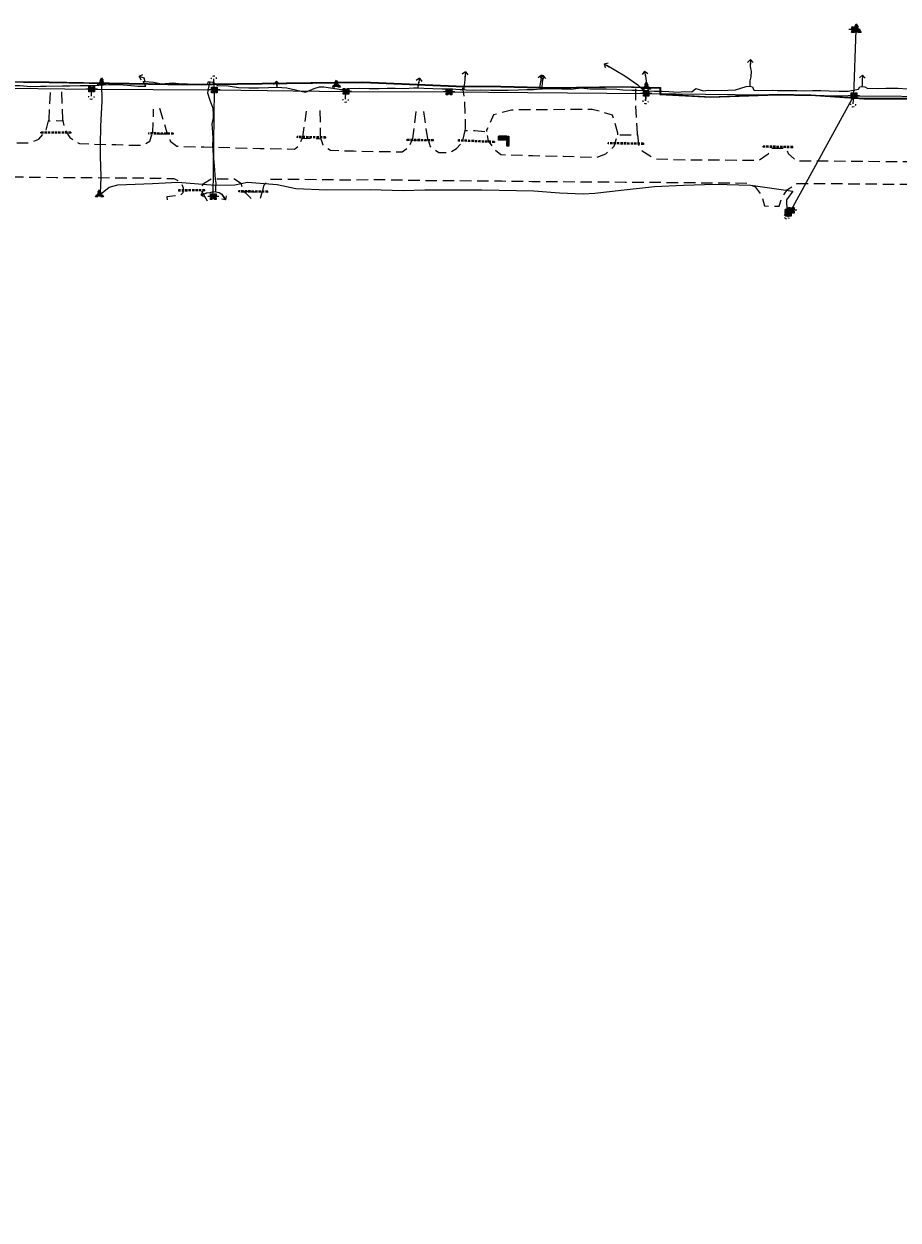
# Model space of a CAD drawing. Extents: x 137717 to 192422, y 75168 to 96003.
# Tile 29 of 36: x 179688 to 181211, y 90750 to 92832. Entities that reach past the tile are written whole.
import ezdxf
from ezdxf.enums import TextEntityAlignment as Align

# ---------------------------------------------------------------- set-up
doc = ezdxf.new("R2010")
doc.units = 0
doc.header["$LTSCALE"] = 80
doc.header["$MEASUREMENT"] = 0
for name, pattern in [('D05', [0.075, 0.05, -0.025]), ('DASHED2', [0.375, 0.25, -0.125]), ('HIDDEN', [0.375, 0.25, -0.125])]:
    doc.linetypes.add(name, pattern=pattern)
for name, color, linetype in [('ELUDC', 2, 'D05'), ('ELUEO', 1, 'OE'), ('ELUEU', 1, 'ELEC-UG'), ('ELUGU', 2, 'GAS'), ('ELUTU', 131, 'TELE-UG'), ('ELUTU-FO', 30, 'FO'), ('ELYSP', 3, 'HIDDEN'), ('ELYSU', 1, 'DASHED2'), ('ESFS', 1, 'Continuous'), ('ESMask', 155, 'Continuous'), ('ESU-ANCHOR', 1, 'Continuous'), ('ESUE', 1, 'Continuous'), ('ESUG', 2, 'Continuous'), ('ESUT', 131, 'Continuous')]:
    doc.layers.add(name, color=color, linetype=linetype)
doc.styles.add('L60', font='romansm.shx', dxfattribs={"height": 3})
doc.styles.add('romansm', font='romansm.shx')
doc.styles.get("Standard").update_dxf_attribs({"font": 'romans.shx'})
doc.linetypes.add('ELEC-UG', pattern='A,0.3,-0.08,0.02,-0.08,0.02,-0.08,0.02,-0.08,0.3,-0.08,["UE",Standard,S=0.08,R=0,X=-0.07,Y=-0.04],-0.08', length=1.14)
doc.linetypes.add('FO', pattern='A,0.3,-0.08,0.02,-0.08,0.02,-0.08,0.02,-0.08,0.3,-0.08,["FO",Standard,S=0.08,R=0,X=-0.07,Y=-0.04],-0.08', length=1.14)
doc.linetypes.add('GAS', pattern='A,0.3,-0.08,0.02,-0.08,0.02,-0.08,0.02,-0.08,0.3,-0.08,["G",Standard,S=0.08,R=0,X=-0.07,Y=-0.04],-0.05', length=1.11)
doc.linetypes.add('OE', pattern='A,0.25,-0.07,0.07,-0.07,0.07,-0.07,0.07,-0.07,0.25,-0.15,["OE",romansm,S=0.1,R=0,X=-0.1,Y=-0.04],-0.15', length=1.29)
doc.linetypes.add('TELE-UG', pattern='A,0.3,-0.08,0.02,-0.08,0.02,-0.08,0.02,-0.08,0.3,-0.08,["UT",Standard,S=0.08,R=0,X=-0.07,Y=-0.04],-0.08', length=1.14)

# ---------------------------------------------------------------- blocks, each defined once
blk = doc.blocks.new('locate-arrow')
at = {"ltscale": 0.5}
for q in [(0, 0.05), (0.05, 0), (0, -0.05)]:
    blk.add_line((-0.05, 0), q, dxfattribs=at)
blk = doc.blocks.new('esuanchor')
for start, end in [(155, 205), (90, 115), (245, 270)]:
    blk.add_arc((0, 0), 0.0492, start, end)
blk = doc.blocks.new('esueped')
for points in [[(-0.032, 0.044), (0, 0.1), (0.032, 0.044)], [(-0.032, -0.05), (-0.087, -0.05), (-0.058, 0)], [(0.058, 0), (0.087, -0.05), (0.032, -0.05)]]:
    blk.add_lwpolyline(points)
at = {"layer": 'ESMask'}
blk.add_solid([(-0.087, -0.05), (0, 0.1), (0.087, -0.05)], dxfattribs=at)
at = {"style": 'L60'}
blk.add_text('E', height=0.0668, dxfattribs=at).set_placement((0, 0), align=Align.MIDDLE)
blk = doc.blocks.new('esumeter')
at = {"layer": 'ESMask'}
h = blk.add_hatch(color=256, dxfattribs=at)
edge = h.paths.add_edge_path()
edge.add_arc((0, 0), 0.0366, 0, 360)
for p, q in [((0, 0.076), (0, 0.063)), ((0, 0.052), (0, 0.037)), ((0.001, -0.037), (0.001, -0.054)), ((0.001, -0.064), (0.001, -0.076))]:
    blk.add_line(p, q)
for start, end in [(148.4131, 199.5124), (60.4757, 123.6039), (331.749, 25.6453), (236.1936, 300.2286)]:
    blk.add_arc((0, 0), 0.0366, start, end)
blk = doc.blocks.new('tjb1')
at = {"layer": 'ESMask'}
blk.add_hatch(color=256, dxfattribs=at).paths.add_polyline_path([(-0.069, -0.069), (0.069, -0.069), (0.069, 0.069), (-0.069, 0.069)])
for p, q in [((-0.069, -0.02), (-0.069, 0.02)), ((-0.02, 0.069), (0.02, 0.069)), ((0.069, 0.069), (0.044, 0.069)), ((0.069, 0.044), (0.069, 0.069)), ((0.069, -0.02), (0.069, 0.02)), ((-0.02, -0.069), (0.02, -0.069))]:
    blk.add_line(p, q)
for points in [[(-0.069, 0.044), (-0.069, 0.069), (-0.044, 0.069)], [(-0.044, -0.069), (-0.069, -0.069), (-0.069, -0.044)], [(0.044, -0.069), (0.069, -0.069), (0.069, -0.044)]]:
    blk.add_lwpolyline(points)
blk.add_lwpolyline([(-0.069, -0.069), (0.069, -0.069), (0.069, 0.069), (-0.069, 0.069)], close=True, dxfattribs=at)
blk = doc.blocks.new('esupole')
for p, q in [((-0.049, 0), (-0.098, 0)), ((-0.049, 0.049), (-0.017, 0.049)), ((-0.049, 0.017), (-0.049, 0.049)), ((0.017, 0.049), (0.049, 0.049)), ((0.049, 0.049), (0.049, 0.017)), ((0.098, 0), (0.049, 0)), ((-0.049, -0.049), (-0.049, -0.017)), ((-0.017, -0.049), (-0.049, -0.049)), ((0.049, -0.049), (0.017, -0.049)), ((0.049, -0.017), (0.049, -0.049))]:
    blk.add_line(p, q)
at = {"layer": 'ESMask'}
blk.add_solid([(-0.049, -0.049), (-0.049, 0.049), (0.049, -0.049), (0.049, 0.049)], dxfattribs=at)
blk = doc.blocks.new('esimpost')
blk.add_line((0, 0.354), (0, 0))
for points in [[(-0.285, 0.208), (-0.285, 0.354)], [(0, 0.354), (-0.285, 0.354)], [(0, 0.208), (-0.285, 0.208)]]:
    blk.add_lwpolyline(points)
at = {"layer": 'ESMask'}
for points in [[(-0.285, 0.208), (-0.285, 0.354), (0, 0.208), (0, 0.354)], [(0.014, -0.011), (0.014, 0.367), (0.101, -0.011), (0.101, 0.367)]]:
    blk.add_solid(points, dxfattribs=at)
at = {"style": 'L60'}
blk.add_attdef('M.P.', text='', height=0.06, dxfattribs=at).set_placement((-0.137, 0.285), align=Align.MIDDLE)
blk.add_attdef('STATION', text='', height=0.06, rotation=90, dxfattribs=at).set_placement((0.056, 0.178), align=Align.MIDDLE_CENTER)
blk = doc.blocks.new('esutped')
for points in [[(-0.032, 0.044), (0, 0.1), (0.032, 0.044)], [(-0.032, -0.05), (-0.087, -0.05), (-0.058, -0.001)], [(0.058, -0.001), (0.087, -0.05), (0.032, -0.05)]]:
    blk.add_lwpolyline(points)
at = {"layer": 'ESMask'}
blk.add_solid([(-0.087, -0.05), (0, 0.1), (0.087, -0.05)], dxfattribs=at)
at = {"style": 'L60'}
blk.add_text('T', height=0.0528, dxfattribs=at).set_placement((0, 0), align=Align.MIDDLE)

msp = doc.modelspace()

# ---------------------------------------------------------------- linework, layer by layer
at = {"layer": 'ELUDC'}
for p, q in [((179770, 92643.9), (179717.7, 92643.9)), ((179717.7, 92641.9), (179717.7, 92643.9)), ((179770, 92641.9), (179717.7, 92641.9)), ((179770, 92643.9), (179770, 92641.9)), ((179948.3, 92642.1), (179905.6, 92642.4)), ((179905.6, 92640.4), (179905.6, 92642.4)), ((179948.3, 92640.1), (179905.6, 92640.4)), ((179948.3, 92642.1), (179948.3, 92640.1)), ((180163.9, 92634.2), (180164, 92636.2)), ((180213.6, 92633.5), (180163.9, 92634.2)), ((180213.6, 92635.5), (180164, 92636.2)), ((180213.6, 92635.5), (180213.6, 92633.5)), ((180354.7, 92629.1), (180354.8, 92631.1)), ((180401.4, 92628.4), (180354.7, 92629.1)), ((180401.5, 92630.4), (180354.8, 92631.1)), ((180401.4, 92628.4), (180401.5, 92630.4)), ((180444.7, 92628.3), (180444.8, 92630.3)), ((180507.4, 92625.6), (180444.7, 92628.3)), ((180507.5, 92627.6), (180444.8, 92630.3)), ((180507.5, 92627.6), (180507.4, 92625.6)), ((180766.9, 92624.5), (180705.7, 92625.4)), ((180705.7, 92623.4), (180705.7, 92625.4)), ((180766.9, 92622.5), (180705.7, 92623.4)), ((180766.9, 92624.5), (180766.9, 92622.5)), ((180975.6, 92617.5), (180975.7, 92619.5)), ((181027, 92616.6), (180975.6, 92617.5)), ((181027, 92618.6), (180975.7, 92619.5)), ((181027, 92616.6), (181027, 92618.6)), ((180002.9, 92543.6), (179957.4, 92543.2)), ((179957.4, 92543.2), (179957.5, 92541.2)), ((180002.9, 92541.6), (179957.5, 92541.2)), ((180002.9, 92541.6), (180002.9, 92543.6)), ((180112.6, 92541), (180062.2, 92541.6)), ((180062.2, 92539.6), (180062.2, 92541.6)), ((180112.6, 92539), (180062.2, 92539.6)), ((180112.6, 92539), (180112.6, 92541))]:
    msp.add_line(p, q, dxfattribs=at)
at = {"layer": 'ELUEO'}
for p, q in [((181133.6, 92707.3), (181137.8, 92822.2)), ((181024.4, 92507.9), (181133.6, 92707.3)), ((181024.4, 92507.9), (181018.2, 92503.3))]:
    msp.add_line(p, q, dxfattribs=at)
at = {"layer": 'ELUEO', "flags": 128}
for points in [[(162290, 82428.9), (162543.8, 82538.9), (162852.1, 82672.5), (163106.2, 82795.3), (163394.7, 82936.2), (163669.4, 83072.7), (163904.1, 83183.9), (164122.6, 83290.7), (164382.5, 83416.6), (164686.7, 83564.1), (165032.7, 83732.4), (165225.1, 83826.5), (165528.6, 83988.3), (165934.9, 84273.9), (166122.8, 84372.9), (166520.9, 84581), (167083.3, 85066.6), (167341.9, 85311.7), (167537.7, 85497.6), (167759.4, 85707.3), (167982.4, 85919.1), (168109.5, 86039.3), (168226.2, 86150.2), (168471.5, 86382.9), (168702.6, 86603.9), (168933.6, 86822.9), (169150.6, 87027.8), (169446.9, 87310.9), (169587.4, 87449.4), (169741.6, 87588.4), (169952.1, 87787.6), (170369.8, 88258.7), (170586.6, 88466.3), (170804.1, 88674.1), (171043.8, 88903.2), (171216.1, 89109.8), (171388.9, 89316.7), (171551.1, 89620.9), (171745.8, 89987.8), (171938.3, 90249.6), (172132.5, 90435.4), (172358.2, 90650.3), (172583.2, 90865.1), (172822.3, 91092.9), (173061.4, 91320.3), (173298.7, 91550), (173546.8, 91783.7), (173850.1, 92073.6), (174045, 92259.1), (174437.8, 92391.6), (174775.4, 92500.3), (175265.5, 92582.8), (175609.2, 92642), (175953.5, 92698.6), (176245.3, 92748.1), (176545, 92746.4), (176812.8, 92743.4), (176819.9, 92743.7), (176827.1, 92743.7), (177093.4, 92740.8), (177422, 92738.2), (177762.3, 92735.6), (178120.5, 92733.5), (178414.7, 92736.5), (178695.9, 92729.2), (178981.4, 92725), (179337, 92723.3), (179570.9, 92721.4), (179806.3, 92718.9), (180019.9, 92717.3), (180249, 92714.7), (180428.5, 92713.8), (180771.8, 92711.1), (181133.6, 92707.3), (181466.7, 92704.6), (181741.7, 92701.8), (182068.2, 92698.9), (182407.3, 92696.3), (182733.6, 92687.1), (183080.2, 92632.6), (183372.6, 92568.7), (183568.6, 92525.1), (183866.6, 92460.5), (184159, 92395.5), (184449.4, 92330.8), (184743.3, 92266.4), (184830.6, 92246.7), (184905.3, 92230.2), (184977.7, 92215.9), (185075.8, 92194.2), (185368.1, 92176.9), (185698, 92180.9), (186029.6, 92219.5), (186360.2, 92272.6), (186692, 92326.6), (186787.5, 92330.5), (187022.9, 92381.8), (187356.7, 92436.5), (187673.5, 92487.9), (188008.9, 92605.5), (188339.6, 92662.5), (188679.9, 92687.7), (188977.1, 92666)], [(180017.9, 92531.5), (180019.9, 92717.3)]]:
    msp.add_lwpolyline(points, dxfattribs=at)
at = {"layer": 'ELUEU', "flags": 128}
msp.add_lwpolyline([(180703.1, 92760.3), (180734.6, 92741.7), (180757, 92726.4), (180770.1, 92713.5), (180771.8, 92711.1), (180770.7, 92698.3)], dxfattribs=at)
at = {"layer": 'ELUGU', "flags": 128}
for points in [[(179387.5, 92761), (179387.2, 92753.4), (179385.5, 92746.6), (179384.6, 92737.5), (179389, 92736.8), (179394.3, 92736.8), (179397.9, 92736.4), (179397.6, 92731.1), (179403.8, 92730.7), (179417.1, 92729.9), (179437.1, 92729.8), (179457, 92729.6), (179474.6, 92729.8), (179492.8, 92729.9), (179511.5, 92728.7), (179531.6, 92728.7), (179552, 92727.9), (179569.5, 92728.3), (179587, 92727.4), (179607, 92726.4), (179628, 92725.8), (179646, 92724.9), (179662.7, 92724.8), (179680.7, 92724.8), (179700.3, 92723.5), (179716.9, 92723.7), (179726.7, 92724), (179755, 92724.7), (179768.2, 92724.5), (179785.9, 92724.8), (179802.9, 92725.2), (179818.8, 92725.3), (179835.1, 92726.7), (179853.1, 92726.9), (179868.2, 92725.6), (179886.3, 92724.1), (179900.2, 92724), (179896, 92731.7), (179898.9, 92732)], [(180953.3, 92765), (180953.1, 92758.6), (180953.6, 92754.5), (180954.4, 92749.7), (180954.1, 92740.1), (180952.5, 92733), (180952.1, 92723.8), (180956.9, 92722.5), (180959.3, 92716.9), (180972.7, 92716.4), (180991.3, 92716.8), (181000.4, 92716.3), (181010.7, 92716.4), (181020.6, 92716.5), (181034, 92716.5), (181047.5, 92715.9), (181061.6, 92716.3), (181075.8, 92716.2), (181090.7, 92715.8), (181107.9, 92715.2), (181123.7, 92714.9), (181141.8, 92718.5), (181143.8, 92722.7), (181147.6, 92723)], [(179893.3, 92739.4), (179896.8, 92738.1), (179898.9, 92732), (179914, 92730.8), (179927.8, 92727.8), (179947.7, 92729.4), (179963.1, 92728), (179973.2, 92728), (179995, 92727.2), (180008.4, 92727.9), (180009, 92731.4), (180012.7, 92731.2)], [(180001.5, 92536.1), (180006.4, 92537.9), (180012.4, 92538.8), (180018.1, 92540.2), (180022.5, 92539.7), (180022.6, 92548.5), (180022.7, 92555.1), (180021.6, 92561.9), (180020.1, 92584.9), (180017.4, 92611.2), (180017.3, 92620.7), (180017.8, 92632.9), (180017.2, 92643.9), (180016.2, 92657.6), (180018.1, 92668.5), (180018.2, 92675), (180017.9, 92685.1), (180012.5, 92699.1), (180008.3, 92711.4), (180009.3, 92719), (180012.7, 92731.2), (180017.2, 92730.8), (180025.8, 92724.9), (180043.8, 92724.2), (180061.6, 92721.8), (180079.7, 92720.9), (180096.9, 92720.9), (180113.8, 92721.7), (180128.3, 92721.9)], [(180375.9, 92732.7), (180374.9, 92726.5), (180374.3, 92721.1), (180384.8, 92720.1), (180416.3, 92719.3), (180434.4, 92719.3), (180440.4, 92718.7), (180447.8, 92718.2), (180454.4, 92718)], [(180456.5, 92744), (180455.7, 92735.1), (180454.6, 92725.8), (180454.4, 92718), (180458.4, 92717.7), (180471.2, 92717.1), (180483.6, 92717.2), (180500.5, 92716.9), (180517.8, 92717), (180531.3, 92717), (180548.9, 92717.3), (180563.9, 92717.8), (180575.6, 92718.1), (180586.9, 92719.2)], [(180588.9, 92737.8), (180587.9, 92731.4), (180586.8, 92724.9), (180586.9, 92719.2), (180590.5, 92719.1)], [(180775, 92715.7), (180756.2, 92716.3), (180746.8, 92716.5), (180731, 92716.9), (180720.5, 92718), (180702.7, 92718.8), (180687.4, 92718.4), (180674, 92718.9), (180658, 92720.5), (180641.4, 92718.2), (180608.3, 92719), (180590.5, 92719.1), (180590.8, 92722.1), (180591.1, 92730.3), (180591.9, 92737.7)], [(180769.9, 92745), (180771.2, 92737.3), (180772.2, 92728.7), (180774.1, 92721.8), (180775, 92715.7), (180785.5, 92714.9), (180799.7, 92715.2), (180811.1, 92714.8), (180827.3, 92713.5), (180837.8, 92714.4), (180851.1, 92713.8), (180858.2, 92719.6), (180871.9, 92715.8), (180879.8, 92716.6), (180888.5, 92716.3), (180913.8, 92716.6), (180927.1, 92717.7), (180945.9, 92723.3), (180952.1, 92723.8)], [(181148.1, 92737.8), (181147.7, 92730.5), (181147.7, 92726.3), (181147.6, 92723), (181152.4, 92722.5), (181156.5, 92720.5), (181174.8, 92719.8), (181189, 92720.3), (181210.6, 92720.3), (181226.5, 92719), (181245.1, 92718), (181265, 92717.1), (181282, 92716.2), (181313.9, 92715.3), (181328.2, 92717.3), (181450.3, 92710.5), (181463.7, 92712.6), (181481.6, 92712.7), (181496.6, 92712.1), (181509.8, 92711.5), (181522, 92712.2), (181538.7, 92711.4), (181554.9, 92712.1), (181571.8, 92711.9), (181588.1, 92713.1), (181604.8, 92713.7), (181624.2, 92712.9), (181640.4, 92713.2), (181657.8, 92712.8), (181674.5, 92713.6), (181690.3, 92712.8), (181702.3, 92711.2), (181716, 92711.8), (181728.7, 92712.8)], [(180128, 92727.3), (180128.3, 92721.9), (180145.9, 92720.9), (180178.7, 92713.3), (180193.6, 92719.9), (180202.7, 92722.4), (180210.7, 92722.4), (180241, 92718.1), (180254.9, 92719.8), (180272.7, 92720.5), (180289.5, 92720), (180306.8, 92719.9), (180320.8, 92720.2), (180334.8, 92720.4), (180351.1, 92720), (180366.5, 92720.8), (180374.3, 92721.1)], [(180022.5, 92539.7), (180028.2, 92538.9), (180032.6, 92535.7), (180036.6, 92530.2)]]:
    msp.add_lwpolyline(points, dxfattribs=at)
at = {"layer": 'ELUTU', "flags": 128}
for points in [[(157849.2, 81348.3), (157855.8, 81337.7), (157870.3, 81331.8), (157900.3, 81339.1), (157929.8, 81347.4), (157954.7, 81346.9), (157988.2, 81349.7), (157988.5, 81354.4), (157991.8, 81350.1), (158023.6, 81353.6), (158075.6, 81358.1), (158144.9, 81367.3), (158261.2, 81392), (158318.2, 81404.1), (158416.7, 81426.2), (158499.9, 81443.9), (158507, 81445.3), (158507.4, 81450.3), (158508, 81445.4), (158555.2, 81454.5), (158593.3, 81465.8), (158683.2, 81487.7), (158773.3, 81511), (158844.5, 81531.1), (158947.6, 81556.6), (159042.8, 81579.5), (159117.2, 81599.7), (159160.9, 81609.7), (159227.8, 81624), (159228, 81627.2), (159229.3, 81624.3), (159377.5, 81654.4), (159476.1, 81676.4), (159664, 81718.4), (159735.4, 81736), (159822.3, 81757.1), (159872.3, 81770.7), (159876.1, 81768.9), (159877.6, 81768.9), (160050.2, 81805), (160141.2, 81826.4), (160223.5, 81841.7), (160336.8, 81865.9), (160470, 81895.8), (160582.9, 81918.8), (160677.2, 81938.8), (160738.2, 81952.6), (160777.6, 81962.2), (160896.1, 81987.2), (160935, 81995.6), (161005.9, 82011.4), (161250.2, 82065.9), (161355.6, 82095), (161442.1, 82120.7), (161526.5, 82145.8), (161639.5, 82181.6), (161720.5, 82205.3), (161786, 82230.7), (161871.7, 82266.6), (161992, 82317.4), (162051.6, 82344.6), (162093.8, 82361.6), (162168.2, 82396.8), (162218.9, 82421.3), (162282, 82449.1), (162344.6, 82471.8), (162409.9, 82498), (162497.3, 82528.9), (162617.6, 82574.4), (162779.8, 82654.2), (162845, 82681.6), (163017.6, 82766.6), (163099.3, 82806.5), (163181.5, 82845.2), (163275.3, 82890.2), (163356.9, 82929), (163418.5, 82958.8), (163465.3, 82979.9), (163464.8, 82982.1), (163466.5, 82980.5), (163468.2, 82981.2), (163546.1, 83021.9), (163597.1, 83047.7), (163664.6, 83080), (163733.3, 83107), (163732.4, 83110.6), (163735.2, 83108.2), (163785.3, 83138.8), (163895.8, 83198), (163982.1, 83240), (164092.6, 83292.5), (164124.1, 83309.6), (164277.5, 83375), (164376.3, 83431.4), (164515.3, 83499.1), (164568.8, 83526.1), (164678.9, 83578.6), (164841.4, 83652.8), (164917.5, 83689.7), (164917.2, 83691.3), (164918.1, 83690), (165069.2, 83757.2), (165175, 83812.9), (165235.8, 83848.7), (165235.4, 83842), (165303.7, 83882.6), (165359.2, 83905.1), (165403.8, 83928.8), (165477.3, 83973.4), (165516.4, 83996.8), (165606.5, 84081.7), (165654.7, 84108.7), (165699.9, 84140.6), (165734.6, 84162.2), (165733.7, 84166), (165736.3, 84163.4), (165814.1, 84223.1), (165941.8, 84297.6), (165941.7, 84298.7), (165942.3, 84297.9), (165954.5, 84305), (166008, 84327.4), (166115.1, 84382), (166114.9, 84382.8), (166115.9, 84382.4), (166118.6, 84383.7), (166262, 84466.5), (166310.9, 84496.4), (166337.6, 84505.9), (166419.4, 84553.6), (166485, 84590.9), (166509.1, 84607.2), (166508.9, 84610.1), (166511, 84608.5), (166580.8, 84656.1), (166646.6, 84715.4), (166702.2, 84789.7), (166768.9, 84860.4), (166827.6, 84917), (166827.7, 84917.1), (166888.6, 84957.1), (166942.8, 84992.2), (166984.6, 85023.6), (167075.6, 85078.2), (167156.8, 85146.6), (167161.4, 85151.2), (167160.8, 85152.5), (167162.2, 85152), (167210.7, 85200.9), (167304.3, 85285.8), (167397.6, 85377.8), (167442.8, 85421), (167525.6, 85509.5), (167642.5, 85628.8), (167691.8, 85674.1), (167724.8, 85707.3), (167723.2, 85709.6), (167725.6, 85708), (167747.9, 85730.5), (167830.9, 85807.6), (167892, 85865.2), (167955.9, 85927.9), (168028.6, 85992.6), (168136.5, 86079.7), (168138.4, 86081.5), (168136.3, 86085), (168139.9, 86082.9), (168180, 86120.8), (168226.7, 86149.4), (168256.2, 86175.7), (168255.3, 86177.7), (168257.2, 86176.6), (168302.8, 86217.3), (168386.5, 86298.1), (168472.2, 86382.1), (168521.7, 86434.2), (168559.3, 86476.8), (168561.8, 86479), (168593.7, 86507.5), (168617.7, 86531.4), (168629.5, 86543.4), (168646.8, 86558.5), (168653.4, 86564.2), (168695.4, 86607.7), (168797.9, 86708.7), (168927.1, 86831.8), (169022.9, 86921.4), (169107.5, 87002.6), (169107, 87003.5), (169107.8, 87002.9), (169142.4, 87036.2), (169438.4, 87314.8), (169529.3, 87396.7), (169556.9, 87422.9), (169555.8, 87429.3), (169560.8, 87426.4), (169661.4, 87521.1), (169732, 87599.3), (169764.8, 87626), (169783.4, 87641.4), (169888, 87745.7), (169940.3, 87800.6), (170013.3, 87866.9), (170090.1, 87958.7), (170162.8, 88046.6), (170261.7, 88150.6), (170259.7, 88154.3), (170263.3, 88152.3), (170290.6, 88181.1), (170359.4, 88269.5), (170478.5, 88386.1), (170540, 88443.3), (170620.9, 88520.5), (170705.6, 88601.3), (170793.8, 88685.3), (170854, 88742.9), (170944.9, 88831.8), (171029.8, 88919.2), (171159.2, 89063.5), (171279.2, 89202.6), (171337.5, 89267.3), (171428.7, 89411.4), (171463.3, 89474.3), (171479.9, 89507.7), (171499.4, 89551), (171528.2, 89606.1), (171552.9, 89652.7), (171579.4, 89712.7), (171605.2, 89766.4), (171641.9, 89824.7), (171669.8, 89871.2), (171682.9, 89900.3), (171710, 89961.6), (171725.4, 90000.6), (171755.5, 90056.3), (171798.5, 90111.3), (171825.5, 90158.4), (171859.5, 90205.5), (171876.9, 90233.4), (171918.1, 90278.7), (171937.7, 90311.8), (171972.8, 90352.2), (172001.8, 90378.3), (172032.8, 90407.1), (172073.9, 90437.8), (172115.9, 90467.3), (172204.3, 90529.2), (172233, 90551.3), (172287.4, 90598.8), (172321.5, 90633.3), (172318.2, 90638.7), (172323.4, 90635.2), (172350.2, 90662.4), (172409.5, 90716.7), (172496.5, 90799), (172539.4, 90840), (172605, 90903.7), (172665.7, 90959.2), (172663.9, 90965.9), (172670.5, 90963.7), (172726.2, 91017.7), (172772.9, 91060.7), (172857.2, 91140.2), (172856.1, 91142.6), (172858.4, 91141.3), (172916.5, 91197.9), (172962.9, 91240.6), (173018.2, 91296.9), (173082.2, 91356.8), (173167.3, 91434.6), (173204.9, 91478.8), (173246.4, 91522.7), (173293.6, 91569.9), (173291.9, 91573.2), (173294.8, 91571.3), (173312.3, 91592.3), (173349, 91635.3), (173391.6, 91697.2), (173474.7, 91783), (173532, 91842.9), (173568.8, 91876.5), (173622.7, 91920.5), (173676.9, 91974), (173734.9, 92038.2), (173778.9, 92099.5), (173863, 92154.9), (173937.1, 92198.2), (173988.8, 92232.1), (174040.7, 92266.9), (174068.9, 92285.1), (174121.3, 92309.3), (174177.9, 92335.3), (174232.1, 92358.7), (174264, 92370), (174332.9, 92393), (174333.7, 92398.9), (174334.5, 92393.5), (174365.9, 92404), (174459.4, 92428.6), (174560, 92454), (174658, 92480), (174736.7, 92500.9), (174773.7, 92509.1), (174857, 92525.4), (174934.5, 92537.7), (175037.8, 92554.5), (175192.3, 92582.2), (175363.2, 92612.2), (175394.4, 92617.2), (175394.5, 92618.6), (175394.7, 92617.3), (175455.1, 92627), (175548.7, 92642.6), (175653.2, 92661), (175760.9, 92678.7), (175855.2, 92696), (175873, 92699.6), (175873.5, 92703.2), (175874.2, 92699.8), (175893.9, 92703.8), (175952.2, 92714.8), (176094.4, 92736.1), (176245.8, 92755.1), (176363.6, 92758.3), (176483.8, 92757.2), (176577.7, 92758.2), (176578.1, 92759.3), (176578.6, 92758.2), (176587.5, 92758.3), (176776.9, 92755.8), (176865.7, 92753.2), (177003.1, 92750.3), (177106.2, 92753.1), (177222.7, 92750.4), (177389.8, 92746.5), (177390.2, 92747.4), (177390.3, 92746.5), (177445.5, 92745.3), (177584.6, 92746.3), (177701.2, 92744.7), (177783.6, 92744.9), (177821.5, 92744.3), (177821.8, 92747.2), (177822.6, 92744.3), (177849.1, 92743.8), (177952.1, 92742.1), (178057.6, 92743.6), (178164.6, 92742.4), (178307, 92740), (178355.1, 92738.6), (178358.4, 92744.2), (178359.2, 92738.5), (178398.2, 92737.4), (178457.5, 92736), (178527.3, 92743.9), (178626.9, 92753.7), (178747.1, 92751.3), (178871, 92755.3), (178963.9, 92756.7), (179134, 92751), (179134.4, 92752), (179134.6, 92751), (179151.6, 92750.4), (179279.5, 92736.6), (179340.9, 92735.5), (179341.7, 92736.6), (179342.1, 92735.4), (179399.4, 92734.4), (179583.5, 92732.9), (179731.8, 92731.2), (179821.9, 92729.7), (179823.3, 92730.4), (179824.2, 92729.7), (179836.3, 92729.5), (179973.2, 92727.4), (180103.3, 92728.9), (180230.2, 92730.6), (180232.4, 92726.3), (180235, 92730.7), (180278.2, 92731.3), (180440.7, 92724.5), (180518.7, 92723.9), (180611.1, 92721.5), (180730.2, 92723.5), (180770.7, 92722), (180772.3, 92722.9), (180773.2, 92721.9), (180796.8, 92721.5), (180796.6, 92710.3), (180884.3, 92705.5), (180999.8, 92710), (181058.8, 92709), (181150.8, 92702.7), (181315.7, 92703.2), (181406.7, 92719.1), (181469.8, 92721), (181502.1, 92722.4), (181575.8, 92720.5), (181689, 92715.9), (181758.1, 92716.7), (181875.8, 92713.7), (181969.4, 92715.5), (182016.9, 92706.9), (182041.9, 92710.1), (182045.4, 92714.1), (182044.3, 92710.4), (182064.2, 92713), (182135.1, 92712.8), (182222.9, 92711.4), (182327.3, 92704.1), (182440.9, 92706), (182536.9, 92709.2), (182659.6, 92704.1), (182676.9, 92703.1), (182789.8, 92691), (182846.8, 92685), (182947.9, 92668.8), (183023.8, 92657.4), (183098.4, 92641.9), (183176.3, 92622.1), (183273.9, 92603.3), (183340.2, 92589.3), (183479.4, 92556.2), (183608, 92526.6), (183677.6, 92511.8), (183743.4, 92497.7)], [(179823.3, 92730.4), (179823.2, 92728.6), (179823.7, 92698), (179821.7, 92654.1), (179820.8, 92621.9), (179820.8, 92599.6), (179821.2, 92586.4), (179821.9, 92565), (179820.8, 92538.4), (179819.5, 92535.2), (179821.6, 92535.9), (179836.3, 92547.9), (179851.5, 92552.1), (179911.9, 92554.5), (179955.9, 92556.8), (180021.2, 92551.7), (180055.6, 92552), (180077.4, 92556.6), (180129.4, 92552.8), (180161.8, 92545.5), (180215.8, 92543.1), (180291.3, 92544.1), (180348.5, 92542.3), (180386.3, 92543.4), (180485.7, 92543.1), (180576.1, 92541.9), (180620.9, 92538.1), (180662, 92536.4), (180682.6, 92537.6), (180728.3, 92543), (180786.5, 92549.2), (180837, 92551.4), (180891.8, 92553), (180954, 92551.5), (181027, 92541.3), (181016.2, 92525.9), (181016.9, 92506.9), (181019.1, 92503.9)]]:
    msp.add_lwpolyline(points, dxfattribs=at)
at = {"layer": 'ELUTU-FO', "flags": 128}
msp.add_lwpolyline([(159875.4, 81771.4), (159875, 81767.9), (159877.7, 81767.9), (160050.4, 81804), (160141.4, 81825.4), (160223.7, 81840.7), (160337, 81864.9), (160470.9, 81893), (160583.1, 81917.9), (160677.4, 81937.8), (160738.5, 81951.6), (160777.8, 81961.2), (160896.3, 81986.2), (160935.2, 81994.6), (161006.1, 82010.4), (161250.5, 82064.9), (161355.9, 82094), (161442.4, 82119.8), (161526.8, 82144.8), (161639.8, 82180.6), (161720.9, 82204.4), (161786.4, 82229.8), (161872.1, 82265.7), (161992.4, 82316.5), (162052, 82343.7), (162094.2, 82360.7), (162168.7, 82395.9), (162219.3, 82420.4), (162282.4, 82448.1), (162345, 82470.9), (162410.2, 82497.1), (162497.7, 82527.9), (162618, 82573.5), (162781.8, 82653.4), (162845.4, 82680.7), (163018, 82765.8), (163099.8, 82805.6), (163181.7, 82844), (163275.7, 82889.3), (163357.3, 82928.1), (163418.9, 82957.9), (163468.6, 82980.3), (163546.5, 83021), (163597.6, 83046.8), (163665, 83079), (163733.9, 83106.2), (163785.8, 83137.9), (163896.2, 83197.1), (163982.6, 83239.1), (164093, 83291.6), (164125.5, 83306.5), (164277.9, 83374.1), (164376.8, 83430.6), (164516.5, 83497.2), (164569.2, 83525.2), (164679.4, 83577.7), (164841.8, 83651.9), (164917.8, 83688.8), (165069.6, 83756.3), (165175.5, 83812), (165235.8, 83848.7), (165234, 83839.9), (165304.2, 83881.7), (165359.7, 83904.2), (165404.3, 83927.9), (165477.8, 83972.6), (165516, 83995.7), (165607.1, 84080.9), (165655.2, 84107.9), (165700.5, 84139.7), (165736.1, 84161.9), (165814.6, 84222.3), (165954.9, 84304.1), (166008.5, 84326.5), (166119.1, 84382.9), (166262.5, 84465.6), (166311.4, 84495.4), (166338, 84505), (166419.9, 84552.8), (166485.5, 84590.1), (166513.2, 84608.8), (166581.4, 84655.3), (166647.3, 84714.8), (166703, 84789.1), (166769.6, 84859.7), (166828.1, 84916.2), (166828.1, 84916.2), (166889.1, 84956.3), (166943.3, 84991.4), (166985.2, 85022.8), (167076.2, 85077.4), (167157.5, 85145.8), (167211.4, 85200.2), (167305, 85285), (167398.3, 85377.1), (167443.5, 85420.3), (167526.3, 85508.8), (167643.2, 85628), (167692.5, 85673.3), (167748.6, 85729.8), (167831.6, 85806.9), (167892.7, 85864.5), (167956.6, 85927.1), (168029.2, 85991.8), (168137.2, 86079), (168180.7, 86120), (168227.3, 86148.6), (168303.5, 86216.6), (168387.2, 86297.4), (168472.9, 86381.4), (168522.4, 86433.5), (168564.1, 86477), (168569.3, 86482.3), (168594.4, 86506.8), (168618.5, 86530.7), (168630.2, 86542.7), (168647.5, 86557.8), (168654.1, 86563.5), (168696.1, 86607), (168798.6, 86708), (168927.8, 86831), (169023.6, 86920.7), (169143.1, 87035.5), (169439.1, 87314.1), (169530, 87396), (169662.1, 87520.4), (169732.6, 87598.6), (169784.1, 87640.6), (169888.7, 87745), (169941, 87799.8), (170014, 87866.2), (170090.8, 87958.1), (170163.5, 88045.9), (170291.3, 88180.4), (170360.1, 88268.8), (170479.2, 88385.4), (170540.7, 88442.6), (170621.6, 88519.7), (170706.3, 88600.6), (170794.5, 88684.6), (170854.7, 88742.2), (170945.6, 88831.1), (171030.6, 88918.5), (171159.9, 89062.8), (171280, 89202), (171338.3, 89266.7), (171429.5, 89410.9), (171464.2, 89473.8), (171480.8, 89507.3), (171500.3, 89550.5), (171529.1, 89605.7), (171553.8, 89652.2), (171580.3, 89712.3), (171606, 89765.9), (171642.7, 89824.2), (171670.7, 89870.7), (171683.8, 89899.9), (171710.9, 89961.2), (171726.3, 90000.1), (171756.4, 90055.7), (171799.3, 90110.7), (171826.3, 90157.9), (171860.4, 90204.9), (171877.7, 90232.8), (171919, 90278.1), (171938.6, 90311.2), (171973.5, 90351.5), (172002.5, 90377.5), (172033.4, 90406.3), (172074.5, 90437), (172116.5, 90466.5), (172204.9, 90528.4), (172233.6, 90550.5), (172288.1, 90598.1), (172350.9, 90661.6), (172410.2, 90715.9), (172497.2, 90798.2), (172540.1, 90839.3), (172605.7, 90902.9), (172668.4, 90960.3), (172726.9, 91017), (172773.6, 91059.9), (172858.9, 91140.4), (172917.2, 91197.1), (172963.6, 91239.9), (173018.9, 91296.2), (173082.9, 91356.1), (173168, 91433.9), (173205.6, 91478.2), (173247.1, 91522), (173294.7, 91569.6), (173313, 91591.7), (173349.8, 91634.7), (173392.4, 91696.6), (173475.4, 91782.3), (173532.7, 91842.2), (173569.4, 91875.7), (173623.4, 91919.8), (173677.6, 91973.3), (173735.7, 92037.6), (173781.7, 92096.1), (173863.5, 92154), (173937.6, 92197.4), (173989.3, 92231.3), (174041.2, 92266.1), (174069.4, 92284.2), (174121.7, 92308.3), (174178.3, 92334.4), (174232.5, 92357.7), (174264.3, 92369), (174366.2, 92403), (174459.7, 92427.6), (174560.2, 92453), (174658.2, 92479), (174736.9, 92499.9), (174773.9, 92508.1), (174857.1, 92524.4), (174934.6, 92536.8), (175038, 92553.5), (175192.5, 92581.2), (175363.4, 92611.2), (175455.3, 92626), (175548.9, 92641.6), (175653.4, 92660.1), (175761.1, 92677.7), (175855.4, 92695), (175894.1, 92702.8), (175952.4, 92713.8), (176094.6, 92735.1), (176245.8, 92754.1), (176363.6, 92757.3), (176483.8, 92756.2), (176587.5, 92757.2), (176776.9, 92754.8), (176865.7, 92752.2), (177003.1, 92749.3), (177106.2, 92752.1), (177222.6, 92749.4), (177445.5, 92744.3), (177584.6, 92745.3), (177701.2, 92743.7), (177783.6, 92743.9), (177849, 92742.8), (177952, 92741.1), (178057.6, 92742.6), (178164.5, 92741.4), (178306.9, 92739), (178398.2, 92736.4), (178457.5, 92735), (178527.4, 92742.9), (178626.9, 92752.7), (178747.1, 92750.3), (178871, 92754.3), (178963.9, 92755.7), (179151.5, 92749.4), (179279.4, 92735.6), (179399.3, 92733.4), (179583.5, 92731.9), (179731.8, 92730.2), (179836.3, 92728.5), (179973.2, 92726.4), (180103.3, 92727.9), (180278.2, 92730.3), (180440.7, 92723.5), (180518.7, 92722.9), (180611.1, 92720.5), (180730.2, 92722.5), (180795.8, 92720.6), (180795.6, 92709.3), (180884.3, 92704.5), (180999.8, 92709), (181058.8, 92708), (181150.8, 92701.7), (181315.8, 92702.2), (181406.8, 92718.1), (181502.1, 92721.4), (181575.8, 92719.5), (181689, 92714.9), (181758.1, 92715.7), (181875.8, 92712.7), (181969.4, 92714.5), (182016.9, 92705.9), (182064.3, 92712), (182135.1, 92711.8), (182222.8, 92710.4), (182327.3, 92703.1), (182440.9, 92705), (182536.9, 92708.2), (182676.9, 92702.1), (182789.7, 92690), (182846.7, 92684), (182947.7, 92667.8), (183023.6, 92656.4), (183098.2, 92640.9), (183176, 92621.2), (183273.7, 92602.3), (183340, 92588.3), (183479.2, 92555.2), (183607.8, 92525.6), (183677.4, 92510.8), (183807.7, 92482.8), (183884.4, 92447.9), (183941.8, 92433.7), (184040.3, 92431.7), (184096.9, 92419.9), (184175.3, 92400.8), (184249.9, 92386.3), (184319.9, 92367.4), (184415, 92343.8), (184482.9, 92326.8), (184575.2, 92308.1), (184657.4, 92291.3), (184719.6, 92275.4), (184775.4, 92263.7), (184880.2, 92241.7), (184947, 92227), (185013.2, 92211), (185061.6, 92201.4), (185114.1, 92193.3), (185179.5, 92191.9), (185256.7, 92187.3), (185326, 92183.4), (185387.6, 92181), (185478.3, 92181.3), (185585.2, 92180), (185666.8, 92185), (185713.3, 92188.6), (185725.3, 92190.8), (185728.1, 92199.2)], dxfattribs=at)
at = {"layer": 'ELYSP', "flags": 128}
for points in [[(175847.5, 92742.1), (175856.7, 92685.6), (175864.9, 92649.8), (175874.7, 92636), (175896.8, 92626.4), (175952.5, 92629.7), (176007.6, 92633), (176062.7, 92634.9), (176122.3, 92635.7), (176176.6, 92635.7), (176229.7, 92635), (176280.6, 92634.7), (176335.7, 92634.5), (176389.8, 92633.8), (176445.7, 92633.5), (176499.1, 92633.2), (176553.9, 92632.7), (176607.3, 92632.3), (176658.8, 92631.8), (176712.5, 92631.4), (176766.7, 92630.8), (176821.5, 92630.4), (176873.1, 92630.2), (176929.7, 92629.5), (176979.5, 92629.1), (177031.4, 92628.6), (177088.3, 92628.1), (177140.4, 92627.8), (177184, 92627.6), (177241, 92626.9), (177300, 92626.7), (177353.5, 92627), (177409.6, 92627), (177422.1, 92627.4), (177435.2, 92634.7), (177447.3, 92648.2), (177449.6, 92665.6), (177461.3, 92667), (177474.7, 92667.5), (177477.3, 92650.8), (177487, 92636.9), (177499.9, 92628), (177514.1, 92628), (177570.7, 92628.2), (177624.1, 92628.7), (177676.1, 92629.1), (177732, 92629.6), (177756.9, 92629.7), (177768.9, 92637.8), (177777.8, 92654.1), (177790.4, 92654.6), (177807.7, 92654.1), (177817.2, 92638.7), (177833.1, 92630.1), (177897.3, 92629.9), (177952.4, 92630.4), (178010.4, 92630.8), (178065.5, 92631.3), (178120, 92631.5), (178175, 92632.3), (178227, 92632.4), (178281.1, 92632.9), (178335, 92633.4), (178389.2, 92633.8), (178406.2, 92639.4), (178419.4, 92653.1), (178427.7, 92673.1), (178438.5, 92673.2), (178451.4, 92674.9), (178455.5, 92658.8), (178467.9, 92641.5), (178483.2, 92635), (178547, 92634.8), (178598.6, 92634.7), (178653, 92634.3), (178709.4, 92633.8), (178753.6, 92633.5), (178801.2, 92633.2), (178853.4, 92632.7), (178903.1, 92632), (178956.8, 92631.3), (179008, 92631.4), (179062.7, 92630.5), (179115, 92630.2), (179169.1, 92629.8), (179222.7, 92629.2), (179273.6, 92628.9), (179326.9, 92628.7), (179356.8, 92628.7), (179368.3, 92636.3), (179374.7, 92648.8), (179386.2, 92649.3), (179399.9, 92649.5), (179402.9, 92638.3), (179415.4, 92628), (179431.1, 92627.1), (179482.6, 92626.9), (179533.4, 92626.2), (179586.7, 92626), (179637.4, 92625.4), (179699, 92625.3), (179713.9, 92631.6), (179726.8, 92645.8), (179730.7, 92663.5), (179742.6, 92663.9), (179755.9, 92663.5), (179759, 92648.8), (179767.8, 92634.7), (179785, 92623.8), (179848.4, 92622), (179895, 92620.8), (179907.6, 92628.2), (179911.5, 92640.8), (179922.7, 92640.8), (179939.2, 92641), (179942.7, 92628), (179954.4, 92619.2), (180001.7, 92618.2), (180049.5, 92616.8), (180099.8, 92615.6), (180159.4, 92614.4), (180166.1, 92619.9), (180172.8, 92632.6), (180187, 92633.3), (180205, 92632), (180208.4, 92621.5), (180222.1, 92612.3), (180262.3, 92611), (180313.1, 92610.1), (180346.6, 92609.6), (180358.9, 92617.7), (180364.4, 92630.6), (180375.7, 92629.6), (180392.3, 92630.4), (180395.4, 92619), (180410.9, 92608.6), (180428.5, 92607.9), (180441.6, 92615.1), (180452.1, 92627.4), (180456.4, 92646.5), (180473.5, 92646.4), (180493.6, 92645), (180496.9, 92628.9), (180505, 92616.3), (180518.9, 92604.8), (180573.8, 92603), (180628.1, 92601.7), (180686.4, 92600.1), (180701.3, 92606.2), (180716.3, 92619.4), (180722.3, 92639.3), (180738.5, 92639.1), (180756.7, 92639.5), (180758.4, 92621.6), (180764.9, 92611), (180786.4, 92597.5), (180843, 92595.7), (180898, 92595.4), (180948.1, 92595.1), (180967.4, 92594.6), (180984.3, 92606), (180989.8, 92615.7), (181015.6, 92615.9), (181018.9, 92606.5), (181034, 92593.6), (181047.9, 92593.8), (181097.6, 92593.6), (181146.9, 92593.1), (181198.7, 92592.8), (181248.9, 92592.5), (181283.8, 92592.2), (181302.6, 92603.3), (181305.8, 92618.1), (181337.4, 92617), (181339.3, 92602.3), (181354.3, 92591.3), (181407.1, 92591.2), (181457.1, 92590.7), (181507.9, 92589.8), (181526.4, 92590), (181546.2, 92599), (181559.2, 92616), (181563.9, 92633.2), (181590.6, 92631.9), (181591.3, 92618.8), (181600.6, 92603.4), (181620.4, 92589.2), (181656.7, 92588.8), (181709.5, 92588.2), (181760, 92587.9), (181813, 92587.7), (181863, 92587.3), (181916.3, 92586.5), (181954.8, 92586.3), (181979.7, 92600.1), (181986.6, 92616.1), (181987.3, 92626.7), (182001.6, 92627.8), (182017.1, 92628), (182020.3, 92612.4), (182030.6, 92596.4), (182051.3, 92585.6), (182064.9, 92585.5), (182112.8, 92585.1), (182160.6, 92585.7), (182211.1, 92586.2), (182261.4, 92586.5), (182310.5, 92586.3), (182358.1, 92586.3), (182406.9, 92586.6), (182457.7, 92586.6), (182506.5, 92586.7), (182521.1, 92598.1), (182524.9, 92610.3), (182548.5, 92609.7), (182551.7, 92597.4), (182567.3, 92585.7), (182618.7, 92582.8), (182670.2, 92579.9), (182721.5, 92576.3), (182735.2, 92575.2), (182747.5, 92585), (182754.9, 92598.9), (182772.2, 92596), (182773.7, 92582.8), (182785.1, 92570), (182825.9, 92564.9), (182876.8, 92557.9), (182929.4, 92549.8), (182982.2, 92540.5), (183032.9, 92531.3), (183083.3, 92521.1), (183131.7, 92510.7), (183180.7, 92500), (183229.1, 92489.5), (183278.2, 92477), (183290.6, 92475.2), (183316.4, 92478.1), (183334.2, 92491), (183345.4, 92504.6), (183364.5, 92496.9), (183363.3, 92480.9), (183368.4, 92466.6), (183380.2, 92454.8), (183422.2, 92444.8), (183470.7, 92433.2), (183518.9, 92421.4), (183523, 92421), (183542.4, 92426.2), (183554.5, 92440.5), (183558.4, 92453.4), (183580.8, 92447.2), (183582.2, 92434.6), (183589.7, 92415.8), (183607, 92400.9), (183617.9, 92397.9), (183666.7, 92386.3), (183714.3, 92375.6), (183762.8, 92364.8), (183812.9, 92354.3), (183861.9, 92343.8), (183885, 92350.8), (183914.9, 92367), (183933.1, 92379.5), (183946.8, 92396.7), (183951.5, 92414.4), (183950.2, 92435.6), (183939.1, 92455.5), (183926, 92470.9), (183911.4, 92486.4)], [(178935.5, 92388.1), (178935.3, 92436.5), (178934.9, 92485.2), (178934.1, 92534.7), (178939.6, 92553.7), (178951.7, 92565.2), (178965.9, 92571.8), (179008.7, 92571.3), (179063.1, 92571.2), (179116.4, 92570.7), (179171.1, 92570.1), (179222.9, 92569.7), (179272.6, 92569.3), (179326.8, 92568.8), (179380, 92568.4), (179429.6, 92567.9), (179484.1, 92567.2), (179534.1, 92567.1), (179588.2, 92566.6), (179639.7, 92566.1), (179692, 92565.7), (179744.6, 92565.1), (179795.8, 92564.7), (179848.7, 92564.4), (179900, 92564), (179949, 92563.1), (179961.1, 92557.3), (179965.3, 92546.7), (179964.7, 92537.9), (179960.4, 92533.8), (179937.1, 92531.2), (179937.5, 92520.4)], [(180007.8, 92523.7), (179996.6, 92543.7), (180000.7, 92554.3), (180014.1, 92562.8), (180038, 92562.6), (180055, 92562.3), (180065.8, 92555.2), (180069.8, 92541.3), (180087.1, 92540.1), (180103.7, 92539.6), (180106.6, 92552.1), (180117, 92561.9), (180153.3, 92562), (180207.9, 92561.4), (180260.9, 92560.7), (180311.3, 92561.4), (180361.7, 92560.2), (180413.4, 92559.6), (180468, 92559.3), (180520.2, 92558.8), (180572.9, 92558.1), (180627, 92557.6), (180677.4, 92557.4), (180735, 92556.9), (180786.1, 92556.6), (180842.8, 92555.9), (180896.9, 92555.7), (180946.9, 92555.1), (180961.4, 92548.6), (180971.9, 92535.5), (180978, 92515.6), (180989.8, 92514.7), (181003.2, 92514.9), (181007.6, 92528.3), (181017.7, 92544.1), (181034.5, 92554.3), (181046.3, 92554.5), (181096.4, 92554.4), (181145.6, 92553.8), (181197.9, 92553.3), (181248.1, 92553), (181302, 92552.8), (181354.3, 92552.2), (181405.1, 92551.8), (181455.9, 92551.3), (181506.6, 92550.8), (181556.8, 92550.1), (181606.9, 92549.7), (181655.8, 92549.5), (181709.3, 92549.2), (181759, 92548.9), (181812.2, 92548.4), (181862.2, 92547.9), (181915.2, 92547.4), (181962.5, 92547), (182012.8, 92546.7), (182024.9, 92546.2), (182038.1, 92536.8), (182044.4, 92528.5), (182047.1, 92519.3), (182053.3, 92519), (182070.2, 92519.6), (182075.6, 92534.4), (182091.4, 92546), (182112.2, 92545.5), (182160.4, 92545.3), (182210.3, 92544.7), (182261.4, 92544.2), (182309.4, 92543.8), (182357, 92543.4), (182406.3, 92543.1), (182456.1, 92542.2), (182505.1, 92541), (182564.9, 92538.6), (182601.5, 92536.3), (182614.2, 92525.2), (182619, 92514.5), (182634.8, 92513.5), (182639.5, 92523.2), (182653.3, 92532.2), (182665.1, 92531.6), (182716.8, 92526.8), (182767.3, 92521.2), (182817.8, 92514.6), (182868.8, 92506.9), (182918.8, 92498.4), (182971.4, 92488.3), (183020.7, 92478), (183069.8, 92467.1), (183119.5, 92455.5), (183167.1, 92444.2), (183215.7, 92432.7), (183264.5, 92421.7), (183293.1, 92414.6), (183313.6, 92394.1), (183319, 92373.5), (183340.9, 92369.7), (183353.7, 92385.4), (183377.3, 92394.5), (183408.2, 92387.3), (183455.7, 92375.9), (183504.4, 92364.2), (183529.2, 92357.9), (183543.7, 92343.2), (183549.2, 92320.1), (183547.7, 92306.1), (183562.9, 92302.9), (183577.7, 92301.1), (183583.9, 92316.3), (183597.5, 92331.4), (183620.5, 92336), (183652, 92329), (183673, 92323.7), (183682, 92319.6), (183694.5, 92316.2), (183722.4, 92305.6), (183751.2, 92297.5), (183770.8, 92293.3), (183797.7, 92291.3), (183824.4, 92290.4), (183847.7, 92286), (183896.9, 92275.9), (183946.3, 92265.4), (183995.8, 92254.6), (184044.5, 92244.5), (184094.3, 92234), (184143.2, 92223.5), (184193.1, 92213.4), (184212.4, 92209.4), (184220.4, 92199.3), (184225.6, 92187.8), (184227.3, 92184.2), (184230.7, 92162.8), (184230.2, 92138.4)]]:
    msp.add_lwpolyline(points, dxfattribs=at)
at = {"layer": 'ELYSU', "flags": 128}
for points in [[(179730.7, 92663.5), (179732.1, 92665.6), (179734.6, 92722.6)], [(179753.3, 92713.7), (179755.1, 92665.9), (179755.9, 92663.5)], [(180456.4, 92646.5), (180457.4, 92650.3), (180456.1, 92697.3), (180452.6, 92720.8)], [(180756.7, 92639.5), (180756.4, 92641.7), (180753.6, 92689.2), (180754, 92719.1)], [(179911.5, 92640.8), (179912.8, 92643.2), (179913.8, 92683.7)], [(179924.4, 92685.8), (179937.2, 92643), (179939.2, 92641)], [(180172.8, 92632.6), (180173.9, 92635), (180180.3, 92680.1)], [(180203.5, 92681.3), (180204.1, 92633.2), (180205, 92632)], [(180364.4, 92630.6), (180365.7, 92632.7), (180371.8, 92683)], [(180392.3, 92630.4), (180391.5, 92631.9), (180383.7, 92684.3)], [(180722.3, 92639.3), (180722.4, 92642.3), (180713.4, 92673.5), (180678, 92683.3), (180537.4, 92682.3), (180505.8, 92673.7), (180493.9, 92647.2), (180493.6, 92645)], [(180069.8, 92541.3), (180073.4, 92538.5), (180083.8, 92528.1)], [(180100.2, 92528.6), (180102.6, 92537.2), (180103.7, 92539.6)]]:
    msp.add_lwpolyline(points, dxfattribs=at)
at = {"layer": 'ESU-ANCHOR'}
for p, q in [((180019.9, 92717.3), (180018.8, 92736.6)), ((179805.5, 92706.3), (179806.3, 92718.9)), ((180248.4, 92701.1), (180249, 92714.7)), ((180770.7, 92698.3), (180771.8, 92711.1)), ((181132.3, 92692.8), (181133.6, 92707.3)), ((181017.2, 92497.7), (181024.4, 92507.9))]:
    msp.add_line(p, q, dxfattribs=at)

# ---------------------------------------------------------------- block references
at = {"layer": 'ESFS', "xscale": 50.00000000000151, "yscale": 50.00000000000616, "zscale": 50, "rotation": 359.0368705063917}
msp.add_blockref('esimpost', (180528.7, 92619.1), dxfattribs=at).add_auto_attribs({'STATION': 'M.P.', 'M.P.': '84.5'})
at = {"layer": 'ESU-ANCHOR', "xscale": 100, "yscale": 100, "zscale": 100}
for p, rotation in [((180018.8, 92736.6), 273.2917935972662), ((179805.5, 92706.3), 86.52820850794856), ((180248.4, 92701.1), 87.43466267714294), ((180770.7, 92698.3), 85.20223624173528), ((181132.3, 92692.8), 84.69136889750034), ((181017.2, 92497.7), 54.81559888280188)]:
    msp.add_blockref('esuanchor', p, dxfattribs=dict(at, rotation=rotation))
at = {"layer": 'ESUE', "xscale": 100, "yscale": 100, "zscale": 100}
for name, p in [('esupole', (181134.8, 92822.5)), ('esueped', (181137.8, 92822.2)), ('esupole', (179806.3, 92718.9)), ('esupole', (180019.9, 92717.3)), ('esupole', (180249, 92714.7)), ('esupole', (180428.5, 92713.8)), ('esupole', (180771.8, 92711.1)), ('esupole', (181133.6, 92707.3)), ('esupole', (180017.9, 92531.5)), ('esumeter', (181018.2, 92503.3)), ('esupole', (181024.4, 92507.9))]:
    msp.add_blockref(name, p, dxfattribs=at)
at = {"layer": 'ESUE', "xscale": 100, "yscale": 100, "zscale": 100, "rotation": 329.4865626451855}
msp.add_blockref('locate-arrow', (180703.1, 92760.3), dxfattribs=at)
at = {"layer": 'ESUG', "xscale": 100, "yscale": 100, "zscale": 100}
for p, rotation in [((180769.9, 92745), 279.9129606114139), ((180953.3, 92765), 267.754082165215), ((179893.3, 92739.4), 340.7362541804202), ((180128, 92727.3), 273.2671286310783), ((180375.9, 92732.7), 260.2813558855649), ((180456.5, 92744), 264.5636081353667), ((180588.9, 92737.8), 261.0715326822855), ((180591.9, 92737.7), 264.1303274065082), ((181148.1, 92737.8), 266.7040491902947), ((180001.5, 92536.1), 20.58073607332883), ((180036.6, 92530.2), 126.0428838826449)]:
    msp.add_blockref('locate-arrow', p, dxfattribs=dict(at, rotation=rotation))
at = {"layer": 'ESUT', "xscale": 80, "yscale": 80, "zscale": 80}
for name, p in [('esutped', (179823.3, 92730.4)), ('esutped', (180232.4, 92726.3)), ('esutped', (180772.3, 92722.9)), ('esutped', (179819.5, 92535.2)), ('tjb1', (181019.1, 92503.9))]:
    msp.add_blockref(name, p, dxfattribs=at)

doc.saveas('drawing.dxf')
